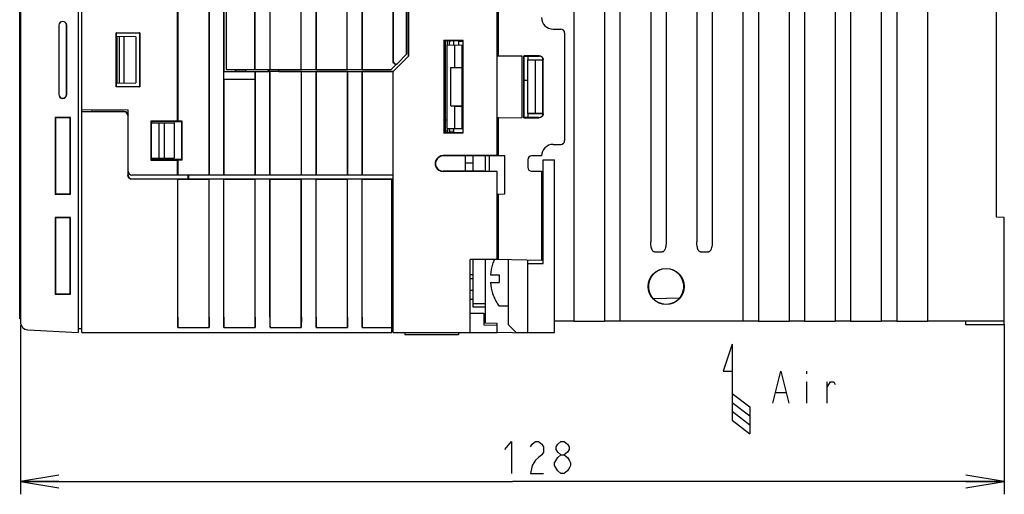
# Model space of a CAD drawing. Extents: x 41 to 410, y 12 to 287.
# Tile 16 of 19: x 148 to 225, y 162 to 199. Entities that reach past the tile are written whole.
import ezdxf

# ---------------------------------------------------------------- set-up
doc = ezdxf.new("R2010")
doc.units = 0
doc.header["$LTSCALE"] = 23.1
doc.layers.get('0').update_dxf_attribs({"linetype": 'CONTINUOUS'})
doc.layers.add('ALL_DIM', color=7, linetype='CONTINUOUS')
doc.layers.add('ALL_NOTE', color=7, linetype='CONTINUOUS')
doc.dimstyles.get("Standard").update_dxf_attribs({"dimtxt": 2.5, "dimasz": 2.5, "dimexe": 1.25, "dimexo": 0.625, "dimtad": 1, "dimcen": 2.5, "dimazin": 3, "dimtfac": 1, "dimtmove": 0, "dimatfit": 3})

# ---------------------------------------------------------------- blocks, each defined once
blk = doc.blocks.new('_OPEN')
at = {"color": 0, "linetype": 'BYBLOCK'}
for p, q in [((0, 0), (-1, 0.167)), ((-1, -0.167), (0, 0)), ((-1, 0), (0, 0))]:
    blk.add_line(p, q, dxfattribs=at)
blk = doc.blocks.new('*D5')
at = {"layer": 'ALL_DIM', "color": 2, "linetype": 'CONTINUOUS'}
for p, q in [((147.898, 175.426), (147.898, 162.219)), ((224.698, 175.505), (224.698, 162.219)), ((147.898, 163.219), (186.298, 163.219)), ((224.698, 163.219), (186.298, 163.219))]:
    blk.add_line(p, q, dxfattribs=at)
at = {"layer": 'ALL_DIM', "color": 2, "linetype": 'CONTINUOUS', "xscale": 3, "yscale": 3, "zscale": 3, "rotation": 180}
blk.add_blockref('_OPEN', (147.898, 163.219), dxfattribs=at)
at = {"layer": 'ALL_DIM', "color": 2, "linetype": 'CONTINUOUS', "xscale": 3, "yscale": 3, "zscale": 3}
blk.add_blockref('_OPEN', (224.698, 163.219), dxfattribs=at)
blk = doc.blocks.new('ARROW_AIR_BL1', base_point=(203.794, 170.448))
at = {"color": 7, "linetype": 'CONTINUOUS'}
for p, q in [((203.445, 173.938), (202.747, 171.844)), ((203.445, 173.938), (203.445, 168.005)), ((202.747, 171.844), (203.445, 171.844)), ((203.445, 170.099), (204.841, 169.052)), ((203.445, 169.401), (204.841, 168.354)), ((203.445, 168.703), (204.841, 167.656)), ((204.841, 169.052), (204.841, 166.957)), ((203.445, 168.005), (204.841, 166.957))]:
    blk.add_line(p, q, dxfattribs=at)

msp = doc.modelspace()

# ---------------------------------------------------------------- linework, layer by layer
at = {"color": 7, "linetype": 'CONTINUOUS'}
for p, q in [((224.098, 183.87), (224.098, 242.939)), ((191.098, 241.769), (191.098, 175.755)), ((193.498, 241.769), (193.498, 175.755)), ((194.698, 241.769), (194.698, 175.755)), ((197.098, 241.769), (197.098, 181.93)), ((198.298, 241.769), (198.298, 181.93)), ((200.698, 241.769), (200.698, 181.93)), ((201.898, 241.769), (201.898, 181.93)), ((204.298, 241.769), (204.298, 175.755)), ((205.498, 241.769), (205.498, 175.755)), ((207.898, 241.769), (207.898, 175.755)), ((209.098, 241.769), (209.098, 175.755)), ((211.498, 241.769), (211.498, 175.755)), ((212.698, 241.769), (212.698, 175.755)), ((215.098, 241.769), (215.098, 175.755)), ((216.298, 241.769), (216.298, 175.755)), ((218.698, 241.769), (218.698, 175.755)), ((160.166, 191.355), (160.166, 239.88)), ((160.171, 239.88), (160.171, 191.355)), ((162.623, 239.88), (162.623, 187.155)), ((162.628, 187.155), (162.628, 239.88)), ((163.767, 187.155), (163.767, 239.88)), ((163.782, 239.655), (163.782, 195.255)), ((163.948, 239.505), (163.948, 195.405)), ((166.198, 195.405), (166.198, 239.505)), ((166.213, 195.41), (166.213, 239.499)), ((167.382, 195.41), (167.382, 239.499)), ((167.398, 195.405), (167.398, 239.505)), ((169.798, 195.405), (169.798, 239.505)), ((169.813, 195.41), (169.813, 239.499)), ((170.982, 195.41), (170.982, 239.499)), ((170.998, 195.405), (170.998, 239.505)), ((173.398, 195.405), (173.398, 239.505)), ((173.413, 195.41), (173.413, 239.499)), ((174.582, 195.41), (174.582, 239.499)), ((174.598, 195.405), (174.598, 239.505)), ((176.998, 195.989), (176.998, 239.505)), ((177.013, 195.995), (177.013, 239.499)), ((178.042, 196.589), (178.042, 239.499)), ((178.048, 196.605), (178.048, 239.505)), ((178.213, 196.47), (178.213, 239.67)), ((178.198, 196.455), (178.198, 238.155)), ((147.898, 226.035), (147.898, 175.675)), ((152.398, 226.074), (152.398, 174.87)), ((152.698, 174.855), (152.698, 226.376)), ((147.838, 175.935), (147.838, 225.735)), ((185.098, 188.681), (185.098, 210.414)), ((185.218, 196.467), (185.218, 210.574)), ((150.889, 198.855), (150.889, 193.455)), ((150.898, 198.855), (150.898, 193.455)), ((151.498, 193.455), (151.498, 198.855)), ((151.507, 193.455), (151.507, 198.855)), ((189.478, 198.555), (190.078, 198.555)), ((155.381, 198.271), (157.214, 198.271)), ((155.398, 198.255), (155.381, 198.271)), ((155.381, 194.038), (155.381, 198.271)), ((155.398, 198.255), (157.198, 198.255)), ((155.398, 194.055), (155.398, 198.255)), ((156.898, 197.955), (155.398, 197.981)), ((155.458, 194.329), (155.458, 197.98)), ((155.618, 194.332), (155.618, 197.977)), ((155.998, 194.339), (155.998, 197.97)), ((156.898, 197.955), (156.898, 194.355)), ((157.214, 198.271), (157.198, 198.255)), ((157.198, 198.255), (157.198, 194.055)), ((157.214, 198.271), (157.214, 194.038)), ((182.468, 197.666), (180.946, 197.666)), ((180.958, 197.655), (180.946, 197.666)), ((180.946, 197.666), (180.946, 190.443)), ((182.458, 197.655), (180.958, 197.655)), ((180.958, 197.655), (180.958, 190.455)), ((180.988, 190.489), (180.988, 197.655)), ((180.988, 197.535), (181.078, 197.535)), ((181.378, 197.305), (181.378, 197.655)), ((181.378, 197.582), (181.438, 197.582)), ((181.438, 197.655), (181.438, 197.582)), ((181.738, 197.313), (181.738, 197.655)), ((182.458, 197.603), (182.098, 197.603)), ((182.098, 197.603), (182.098, 197.318)), ((182.458, 197.655), (182.468, 197.666)), ((182.458, 190.455), (182.458, 197.655)), ((182.468, 190.444), (182.468, 197.666)), ((190.378, 198.255), (190.378, 189.855)), ((181.198, 197.302), (182.458, 197.324)), ((181.198, 190.807), (181.198, 197.302)), ((181.798, 195.56), (181.798, 197.313)), ((182.385, 195.56), (182.385, 197.323)), ((182.398, 197.323), (182.398, 195.554)), ((178.213, 196.47), (176.998, 195.255)), ((177.321, 195.868), (178.042, 196.589)), ((178.048, 196.605), (178.042, 196.589)), ((180.988, 196.575), (181.078, 196.575)), ((181.078, 196.155), (180.988, 196.155)), ((185.098, 196.455), (187.04, 196.468)), ((185.098, 196.462), (185.218, 196.462)), ((185.218, 196.467), (187.04, 196.468)), ((187.04, 196.468), (187.04, 191.641)), ((188.398, 196.469), (187.183, 196.469)), ((187.183, 196.469), (187.198, 196.455)), ((187.183, 196.469), (187.183, 191.64)), ((187.198, 191.655), (187.198, 196.455)), ((187.492, 196.455), (188.398, 196.455)), ((187.498, 196.455), (187.498, 196.155)), ((187.498, 196.155), (188.638, 196.155)), ((188.098, 196.139), (187.498, 196.149)), ((187.498, 191.96), (187.498, 196.149)), ((188.379, 196.139), (188.098, 196.139)), ((188.098, 191.97), (188.098, 196.139)), ((188.638, 196.155), (188.622, 196.144)), ((188.638, 196.155), (188.638, 191.955)), ((188.698, 191.955), (188.698, 196.155)), ((188.712, 191.955), (188.712, 196.155)), ((163.772, 194.655), (163.782, 195.255)), ((163.782, 195.255), (167.263, 195.255)), ((163.948, 195.405), (166.198, 195.405)), ((164.683, 195.255), (164.683, 195.405)), ((164.698, 195.269), (164.683, 195.255)), ((164.698, 195.269), (164.698, 195.405)), ((164.698, 195.269), (165.478, 195.269)), ((165.478, 195.269), (165.478, 195.405)), ((165.492, 195.255), (165.478, 195.269)), ((165.492, 195.255), (165.492, 195.405)), ((166.213, 195.41), (166.198, 195.405)), ((166.212, 195.255), (166.228, 195.239)), ((166.212, 195.255), (166.222, 194.655)), ((166.213, 195.41), (167.382, 195.41)), ((166.228, 195.239), (167.368, 195.239)), ((166.228, 187.155), (166.228, 195.239)), ((167.263, 195.255), (167.263, 195.405)), ((167.278, 195.269), (167.263, 195.255)), ((167.278, 195.405), (167.278, 195.269)), ((167.278, 195.269), (168.058, 195.269)), ((167.368, 195.239), (167.373, 195.244)), ((167.368, 187.155), (167.368, 195.239)), ((169.822, 195.244), (167.373, 195.244)), ((167.373, 195.244), (167.373, 187.155)), ((167.382, 195.41), (167.398, 195.405)), ((167.398, 195.405), (169.798, 195.405)), ((168.058, 195.269), (168.058, 195.405)), ((168.072, 195.255), (168.058, 195.269)), ((168.072, 195.255), (168.072, 195.405)), ((168.072, 195.255), (176.987, 195.255)), ((169.813, 195.41), (169.798, 195.405)), ((169.813, 195.41), (170.982, 195.41)), ((169.827, 195.239), (169.822, 195.244)), ((169.822, 195.244), (169.822, 187.155)), ((169.827, 195.239), (170.968, 195.239)), ((169.827, 187.155), (169.827, 195.239)), ((170.968, 195.239), (170.974, 195.244)), ((170.968, 187.155), (170.968, 195.239)), ((173.421, 195.244), (170.974, 195.244)), ((170.974, 195.244), (170.974, 187.155)), ((170.982, 195.41), (170.998, 195.405)), ((170.998, 195.405), (173.398, 195.405)), ((173.413, 195.41), (173.398, 195.405)), ((173.413, 195.41), (174.582, 195.41)), ((173.426, 195.239), (173.421, 195.244)), ((173.421, 195.244), (173.421, 187.155)), ((173.426, 195.239), (174.569, 195.239)), ((173.426, 187.155), (173.426, 195.239)), ((174.569, 195.239), (174.574, 195.244)), ((174.569, 187.155), (174.569, 195.239)), ((176.987, 195.244), (174.574, 195.244)), ((174.574, 195.244), (174.574, 187.155)), ((174.582, 195.41), (174.598, 195.405)), ((174.598, 195.405), (176.847, 195.405)), ((177.259, 195.816), (176.847, 195.405)), ((176.998, 174.855), (176.998, 195.255)), ((177.25, 195.824), (177.321, 195.868)), ((181.498, 195.555), (181.798, 195.56)), ((181.498, 195.555), (182.39, 195.555)), ((181.498, 192.555), (181.498, 195.555)), ((181.798, 195.56), (182.385, 195.56)), ((182.39, 195.555), (182.385, 195.56)), ((182.39, 192.555), (182.39, 195.555)), ((182.458, 195.554), (182.398, 195.554)), ((182.398, 195.554), (182.411, 195.541)), ((182.458, 195.541), (182.411, 195.541)), ((182.411, 195.541), (182.411, 192.568)), ((163.772, 194.655), (166.222, 194.655)), ((163.772, 194.655), (163.772, 187.155)), ((166.222, 194.655), (166.222, 187.155)), ((187.498, 194.54), (187.198, 194.535)), ((155.398, 194.055), (155.381, 194.038)), ((157.214, 194.038), (155.381, 194.038)), ((155.398, 194.328), (156.898, 194.355)), ((157.198, 194.055), (155.398, 194.055)), ((157.198, 194.055), (157.214, 194.038)), ((182.458, 193.335), (182.411, 193.335)), ((152.698, 192.286), (156.298, 192.255)), ((153.478, 192.279), (153.478, 192.124)), ((156.298, 187.455), (156.298, 192.255)), ((181.498, 192.555), (182.39, 192.555)), ((181.498, 192.555), (181.798, 192.549)), ((181.798, 192.549), (182.385, 192.549)), ((181.798, 190.796), (181.798, 192.549)), ((182.385, 192.549), (182.39, 192.555)), ((182.385, 190.786), (182.385, 192.549)), ((182.398, 192.555), (182.411, 192.568)), ((182.458, 192.555), (182.398, 192.555)), ((182.398, 192.555), (182.398, 190.786)), ((182.411, 192.568), (182.458, 192.568)), ((151.797, 191.654), (150.599, 191.653)), ((150.599, 191.653), (150.624, 191.628)), ((150.599, 191.653), (150.599, 185.656)), ((151.771, 191.628), (150.624, 191.628)), ((150.624, 191.628), (150.624, 185.681)), ((151.797, 191.654), (151.771, 191.628)), ((151.771, 185.681), (151.771, 191.628)), ((151.797, 185.655), (151.797, 191.654)), ((152.698, 192.124), (153.598, 192.124)), ((155.971, 192.108), (152.698, 192.108)), ((155.996, 192.133), (153.598, 192.133)), ((153.598, 192.133), (153.598, 192.124)), ((156.271, 191.808), (156.271, 187.128)), ((180.958, 191.475), (180.988, 191.475)), ((180.988, 191.955), (181.078, 191.955)), ((181.078, 191.475), (181.198, 191.475)), ((185.098, 191.655), (187.04, 191.641)), ((185.098, 191.647), (185.218, 191.647)), ((185.218, 191.642), (187.04, 191.641)), ((185.218, 188.663), (185.218, 191.642)), ((187.183, 191.64), (187.198, 191.655)), ((187.183, 191.64), (188.398, 191.64)), ((188.398, 191.655), (187.492, 191.655)), ((187.498, 191.96), (188.098, 191.97)), ((188.638, 191.955), (187.498, 191.955)), ((187.498, 191.955), (187.498, 191.655)), ((188.622, 191.965), (188.638, 191.955)), ((160.166, 191.355), (158.073, 191.355)), ((158.073, 191.355), (158.073, 188.327)), ((158.098, 191.355), (158.098, 188.352)), ((158.098, 191.203), (159.898, 191.235)), ((158.122, 191.33), (160.466, 191.329)), ((158.122, 191.33), (158.122, 191.203)), ((158.698, 191.214), (158.698, 188.495)), ((159.118, 191.221), (159.118, 188.488)), ((159.898, 191.235), (159.898, 188.475)), ((160.517, 191.355), (160.171, 191.355)), ((160.466, 191.355), (160.466, 188.354)), ((160.498, 188.355), (160.498, 191.355)), ((160.517, 188.332), (160.517, 191.355)), ((180.989, 190.613), (181.079, 190.611)), ((181.198, 190.807), (182.385, 190.786)), ((181.378, 190.605), (181.378, 190.804)), ((181.738, 190.455), (181.738, 190.796)), ((182.458, 190.785), (182.398, 190.786)), ((180.958, 190.455), (180.946, 190.443)), ((180.946, 190.443), (182.468, 190.444)), ((180.988, 190.575), (180.958, 190.575)), ((182.458, 190.455), (180.958, 190.455)), ((181.228, 190.575), (181.078, 190.575)), ((181.228, 190.554), (181.228, 190.455)), ((181.377, 190.601), (181.738, 190.59)), ((182.458, 190.455), (182.468, 190.444)), ((189.478, 189.555), (190.078, 189.555)), ((158.098, 188.352), (158.073, 188.327)), ((158.073, 188.327), (160.166, 188.327)), ((158.098, 188.506), (159.898, 188.475)), ((158.098, 188.352), (160.345, 188.352)), ((158.122, 188.506), (158.122, 188.379)), ((160.466, 188.38), (158.122, 188.379)), ((160.166, 188.327), (160.171, 188.332)), ((160.166, 187.155), (160.166, 188.327)), ((160.517, 188.332), (160.171, 188.332)), ((160.171, 188.332), (160.171, 187.155)), ((160.498, 188.355), (160.345, 188.352)), ((160.517, 188.332), (160.498, 188.352)), ((185.098, 188.681), (180.898, 188.682)), ((184.078, 188.655), (180.898, 188.655)), ((182.638, 187.455), (182.638, 188.655)), ((183.238, 187.455), (183.238, 188.655)), ((184.81, 188.671), (184.078, 188.67)), ((184.078, 188.67), (184.078, 188.655)), ((184.198, 187.439), (184.198, 188.67)), ((184.498, 188.671), (184.498, 187.439)), ((185.698, 188.655), (184.781, 188.671)), ((184.81, 188.671), (185.098, 188.675)), ((185.098, 188.675), (185.098, 188.665)), ((185.698, 185.655), (185.698, 188.655)), ((187.498, 188.355), (187.498, 187.755)), ((188.578, 188.655), (187.798, 188.655)), ((188.698, 188.355), (189.598, 188.355)), ((188.698, 180.255), (188.698, 188.355)), ((189.598, 174.855), (189.598, 188.355)), ((183.238, 188.085), (182.638, 188.085)), ((156.296, 187.153), (156.296, 187.455)), ((160.171, 186.828), (156.571, 186.828)), ((156.596, 186.854), (159.958, 186.855)), ((160.166, 187.155), (156.598, 187.155)), ((159.958, 186.855), (176.998, 186.855)), ((162.623, 187.155), (160.171, 187.155)), ((160.171, 186.828), (160.177, 186.834)), ((160.171, 176.055), (160.171, 186.828)), ((160.177, 186.834), (162.618, 186.834)), ((160.177, 175.261), (160.177, 186.834)), ((160.978, 186.855), (160.978, 187.155)), ((161.038, 186.855), (161.038, 187.155)), ((162.624, 186.828), (162.618, 186.834)), ((162.618, 175.261), (162.618, 186.834)), ((163.771, 186.828), (162.624, 186.828)), ((162.624, 176.055), (162.624, 186.828)), ((163.767, 187.155), (162.628, 187.155)), ((163.771, 186.828), (163.777, 186.834)), ((163.771, 176.055), (163.771, 186.828)), ((166.222, 187.155), (163.772, 187.155)), ((163.777, 186.834), (166.218, 186.834)), ((163.777, 175.261), (163.777, 186.834)), ((166.224, 186.828), (166.218, 186.834)), ((166.218, 175.261), (166.218, 186.834)), ((167.371, 186.828), (166.224, 186.828)), ((166.224, 176.055), (166.224, 186.828)), ((167.368, 187.155), (166.228, 187.155)), ((167.371, 186.828), (167.377, 186.834)), ((167.371, 176.055), (167.371, 186.828)), ((169.822, 187.155), (167.373, 187.155)), ((167.377, 186.834), (169.818, 186.834)), ((167.377, 175.261), (167.377, 186.834)), ((169.824, 186.828), (169.818, 186.834)), ((169.818, 175.261), (169.818, 186.834)), ((170.971, 186.828), (169.824, 186.828)), ((169.824, 176.055), (169.824, 186.828)), ((170.968, 187.155), (169.827, 187.155)), ((170.971, 186.828), (170.977, 186.834)), ((170.971, 176.055), (170.971, 186.828)), ((173.421, 187.155), (170.974, 187.155)), ((170.977, 186.834), (173.418, 186.834)), ((170.977, 175.261), (170.977, 186.834)), ((173.424, 186.828), (173.418, 186.834)), ((173.418, 175.261), (173.418, 186.834)), ((174.571, 186.828), (173.424, 186.828)), ((173.424, 176.055), (173.424, 186.828)), ((174.569, 187.155), (173.426, 187.155)), ((174.571, 186.828), (174.577, 186.834)), ((174.571, 176.055), (174.571, 186.828)), ((176.998, 187.155), (174.574, 187.155)), ((174.577, 186.834), (176.878, 186.834)), ((174.577, 175.261), (174.577, 186.834)), ((176.878, 186.846), (176.998, 186.846)), ((176.878, 174.855), (176.878, 186.834)), ((184.078, 187.455), (180.898, 187.455)), ((185.098, 187.428), (180.898, 187.427)), ((184.078, 187.455), (184.078, 187.439)), ((185.098, 187.439), (184.078, 187.439)), ((185.098, 180.555), (185.098, 187.428)), ((187.798, 187.455), (188.578, 187.455)), ((188.578, 187.455), (188.578, 180.496)), ((150.599, 185.656), (150.624, 185.681)), ((150.599, 185.656), (151.797, 185.655)), ((150.624, 185.681), (151.771, 185.681)), ((150.626, 185.683), (151.77, 185.682)), ((151.797, 185.655), (151.771, 185.681)), ((185.698, 185.655), (185.098, 185.644)), ((185.218, 180.555), (185.218, 185.646)), ((151.797, 183.854), (150.599, 183.853)), ((150.599, 183.853), (150.624, 183.828)), ((150.599, 183.853), (150.599, 177.856)), ((151.771, 183.828), (150.624, 183.828)), ((150.624, 183.828), (150.624, 177.881)), ((151.797, 183.854), (151.771, 183.828)), ((151.771, 177.881), (151.771, 183.828)), ((151.797, 177.855), (151.797, 183.854)), ((224.698, 183.855), (224.098, 183.87)), ((224.698, 175.455), (224.698, 183.855)), ((197.393, 181.155), (198.002, 181.155)), ((200.993, 181.155), (201.602, 181.155)), ((185.098, 180.555), (182.998, 180.555)), ((182.998, 174.855), (182.998, 180.555)), ((183.238, 176.835), (183.238, 180.555)), ((184.198, 175.59), (184.198, 180.555)), ((184.743, 180.195), (184.751, 180.195)), ((188.578, 180.496), (185.098, 180.557)), ((185.998, 175.455), (185.998, 180.541)), ((187.498, 174.815), (187.498, 180.515)), ((187.498, 180.255), (188.698, 180.255)), ((183.238, 179.355), (182.998, 179.355)), ((184.578, 179.355), (185.278, 179.355)), ((185.278, 179.355), (185.278, 178.755)), ((183.238, 179.055), (182.998, 179.055)), ((184.578, 178.755), (185.278, 178.755)), ((150.599, 177.856), (150.624, 177.881)), ((150.599, 177.856), (151.797, 177.855)), ((150.624, 177.881), (151.771, 177.881)), ((151.797, 177.855), (151.771, 177.881)), ((182.998, 178.155), (183.238, 178.155)), ((184.751, 177.915), (184.743, 177.915)), ((183.238, 177.435), (182.998, 177.435)), ((183.238, 177.135), (184.198, 177.135)), ((184.198, 176.835), (183.238, 176.835)), ((185.215, 176.98), (185.264, 176.955)), ((185.264, 176.955), (185.998, 176.955)), ((199.31, 177.529), (197.332, 177.477)), ((176.878, 176.355), (176.998, 176.355)), ((182.998, 176.38), (184.078, 176.367)), ((184.078, 176.367), (184.078, 175.455)), ((147.898, 175.935), (147.838, 175.935)), ((160.177, 175.261), (162.618, 175.261)), ((163.777, 175.261), (166.218, 175.261)), ((167.377, 175.261), (169.818, 175.261)), ((170.977, 175.261), (173.418, 175.261)), ((174.577, 175.261), (176.878, 175.261)), ((184.078, 175.455), (185.098, 175.437)), ((185.098, 175.575), (184.198, 175.59)), ((185.098, 174.857), (185.098, 175.575)), ((185.998, 175.455), (186.598, 174.855)), ((191.092, 175.755), (189.598, 175.755)), ((191.098, 175.755), (193.498, 175.755)), ((194.692, 175.755), (193.503, 175.755)), ((204.298, 175.755), (194.698, 175.755)), ((205.492, 175.755), (204.303, 175.755)), ((205.498, 175.755), (207.898, 175.755)), ((209.092, 175.755), (207.903, 175.755)), ((209.098, 175.755), (211.498, 175.755)), ((212.692, 175.755), (211.503, 175.755)), ((212.698, 175.755), (215.098, 175.755)), ((216.292, 175.755), (215.103, 175.755)), ((216.298, 175.755), (218.698, 175.755)), ((224.698, 175.755), (218.703, 175.755)), ((221.698, 175.455), (221.698, 175.755)), ((224.698, 175.455), (221.698, 175.455)), ((148.466, 175.076), (152.398, 174.87)), ((152.698, 175.155), (152.398, 175.149)), ((152.698, 174.855), (176.878, 174.855)), ((176.998, 175.155), (176.878, 175.155)), ((176.998, 174.855), (185.098, 174.855)), ((177.898, 174.855), (177.898, 174.675)), ((182.098, 174.675), (177.898, 174.675)), ((182.098, 174.855), (182.098, 174.675)), ((187.498, 174.815), (185.098, 174.857)), ((186.598, 174.855), (189.598, 174.855))]:
    msp.add_line(p, q, dxfattribs=at)
at = {"color": 3, "linetype": 'CONTINUOUS'}
for p, q in [((181.078, 190.455), (181.078, 197.655)), ((181.228, 197.302), (181.228, 197.655)), ((181.228, 190.605), (181.228, 190.807))]:
    msp.add_line(p, q, dxfattribs=at)
at = {"color": 7, "linetype": 'CONTINUOUS'}
for points in [[(151.507, 198.855), (151.483, 198.973), (151.416, 199.073), (151.316, 199.14), (151.198, 199.164), (151.079, 199.14), (150.979, 199.073), (150.912, 198.973), (150.889, 198.855)], [(177.013, 195.995), (177.033, 195.913), (177.087, 195.849), (177.165, 195.817), (177.25, 195.824)], [(187.198, 196.449), (187.212, 196.451), (187.254, 196.452), (187.319, 196.454), (187.401, 196.454), (187.492, 196.455)], [(188.622, 196.144), (188.615, 196.143), (188.597, 196.142), (188.568, 196.141), (188.531, 196.14), (188.486, 196.14), (188.435, 196.139), (188.379, 196.139)], [(188.398, 196.469), (188.493, 196.454), (188.581, 196.409), (188.652, 196.338), (188.697, 196.25), (188.712, 196.155)], [(188.698, 196.155), (188.683, 196.247), (188.64, 196.331), (188.574, 196.397), (188.49, 196.44), (188.398, 196.455)], [(177.235, 195.819), (177.149, 195.812), (177.072, 195.844), (177.017, 195.908), (176.998, 195.989)], [(150.889, 193.455), (150.912, 193.336), (150.979, 193.236), (151.079, 193.169), (151.198, 193.145), (151.316, 193.169), (151.416, 193.236), (151.483, 193.336), (151.507, 193.455)], [(156.271, 191.808), (156.248, 191.923), (156.183, 192.021), (156.086, 192.086), (155.971, 192.108)], [(155.996, 192.133), (156.111, 192.111), (156.209, 192.046), (156.274, 191.948), (156.296, 191.833)], [(187.492, 191.655), (187.401, 191.655), (187.319, 191.656), (187.254, 191.657), (187.212, 191.658), (187.198, 191.66)], [(188.098, 191.97), (188.379, 191.97), (188.435, 191.97), (188.486, 191.969), (188.531, 191.969), (188.568, 191.968), (188.597, 191.967), (188.615, 191.966), (188.622, 191.965)], [(188.398, 191.655), (188.49, 191.669), (188.574, 191.712), (188.64, 191.778), (188.683, 191.862), (188.698, 191.955)], [(188.712, 191.955), (188.697, 191.86), (188.652, 191.771), (188.581, 191.7), (188.493, 191.655), (188.398, 191.64)], [(180.898, 188.682), (180.716, 188.655), (180.552, 188.578), (180.419, 188.46), (180.324, 188.31), (180.276, 188.143), (180.276, 187.966), (180.324, 187.799), (180.419, 187.649), (180.552, 187.531), (180.716, 187.454), (180.898, 187.427)], [(180.898, 188.655), (180.729, 188.63), (180.573, 188.559), (180.444, 188.448), (180.351, 188.303), (180.304, 188.141), (180.304, 187.969), (180.351, 187.806), (180.444, 187.661), (180.573, 187.55), (180.729, 187.479), (180.898, 187.455)], [(156.571, 186.828), (156.456, 186.851), (156.359, 186.916), (156.294, 187.014), (156.271, 187.128)], [(156.296, 187.153), (156.319, 187.039), (156.384, 186.941), (156.482, 186.876), (156.596, 186.854)], [(150.626, 185.683), (150.625, 185.997), (150.624, 186.312)], [(151.77, 185.682), (151.77, 185.996), (151.771, 186.312)], [(197.393, 181.155), (197.341, 181.165), (197.292, 181.195), (197.249, 181.241), (197.212, 181.299), (197.181, 181.366), (197.155, 181.441), (197.135, 181.523), (197.119, 181.612), (197.107, 181.709), (197.1, 181.815), (197.098, 181.93)], [(198.298, 181.93), (198.295, 181.804), (198.286, 181.689), (198.272, 181.584), (198.252, 181.488), (198.227, 181.401), (198.195, 181.323), (198.156, 181.255), (198.11, 181.201), (198.058, 181.167), (198.002, 181.155)], [(200.993, 181.155), (200.941, 181.165), (200.892, 181.195), (200.849, 181.241), (200.812, 181.299), (200.781, 181.366), (200.755, 181.441), (200.735, 181.523), (200.719, 181.612), (200.707, 181.709), (200.7, 181.815), (200.698, 181.93)], [(201.898, 181.93), (201.895, 181.804), (201.886, 181.689), (201.872, 181.584), (201.852, 181.488), (201.827, 181.401), (201.795, 181.323), (201.756, 181.255), (201.71, 181.201), (201.658, 181.167), (201.602, 181.155)], [(198.298, 179.836), (197.967, 179.795), (197.656, 179.677), (197.382, 179.488), (197.161, 179.239), (197.007, 178.944), (196.927, 178.621), (196.927, 178.288), (197.007, 177.965), (197.161, 177.67), (197.382, 177.421), (197.656, 177.232), (197.967, 177.114), (198.298, 177.074)], [(198.298, 177.074), (198.628, 177.114), (198.94, 177.232), (199.214, 177.421), (199.434, 177.67), (199.589, 177.965), (199.669, 178.288), (199.669, 178.621), (199.589, 178.944), (199.434, 179.239), (199.214, 179.488), (198.94, 179.677), (198.628, 179.796), (198.298, 179.836)], [(160.171, 176.055), (160.172, 175.768), (160.174, 175.498), (160.177, 175.261)], [(162.624, 176.055), (162.623, 175.768), (162.621, 175.498), (162.618, 175.261)], [(163.771, 176.055), (163.772, 175.768), (163.774, 175.498), (163.777, 175.261)], [(166.224, 176.055), (166.223, 175.768), (166.221, 175.498), (166.218, 175.261)], [(167.371, 176.055), (167.372, 175.768), (167.374, 175.498), (167.377, 175.261)], [(169.824, 176.055), (169.823, 175.768), (169.821, 175.498), (169.818, 175.261)], [(170.971, 176.055), (170.972, 175.768), (170.974, 175.498), (170.977, 175.261)], [(173.424, 176.055), (173.423, 175.768), (173.421, 175.498), (173.418, 175.261)], [(174.571, 176.055), (174.572, 175.768), (174.574, 175.498), (174.577, 175.261)]]:
    msp.add_lwpolyline(points, dxfattribs=at)
msp.add_circle((198.298, 178.455), 1.406, dxfattribs=at)
for centre, radius, start, end in [((151.198, 198.855), 0.3, 0, 180), ((189.478, 199.455), 0.9, 180, 270), ((190.078, 198.255), 0.3, 0, 90), ((151.198, 193.455), 0.3, 180, 360), ((181.438, 190.875), 0.6, 215.37867, 225), ((181.558, 190.605), 0.18, 180, 237.41205), ((190.078, 189.855), 0.3, 270, 360), ((189.478, 188.655), 0.9, 90, 180), ((187.798, 188.355), 0.3, 90, 180), ((187.798, 187.755), 0.3, 180, 270), ((156.598, 187.455), 0.3, 180, 270), ((188.158, 179.055), 3.592, 161.49589, 175.20913), ((188.158, 179.055), 3.6, 155.18868, 161.49128), ((188.158, 179.055), 3.592, 184.79087, 198.50411), ((188.158, 179.055), 3.6, 198.50872, 215.1887), ((148.498, 175.675), 0.6, 180, 267)]:
    msp.add_arc(centre, radius, start, end, dxfattribs=at)
at = {"color": 3, "linetype": 'CONTINUOUS'}
msp.add_arc((181.558, 190.605), 0.33, 180, 207.39456, dxfattribs=at)
at = {"layer": 'ALL_DIM', "color": 2, "linetype": 'CONTINUOUS'}
for points in [[(185.717, 165.719), (186.217, 166.344), (186.217, 163.844)], [(187.717, 165.928), (187.842, 166.136), (188.092, 166.344), (188.342, 166.344), (188.592, 166.136), (188.717, 165.928), (188.717, 165.511), (188.592, 165.303), (188.342, 165.094), (188.092, 164.886), (187.842, 164.469), (187.717, 163.844), (188.717, 163.844)], [(190.092, 165.303), (189.842, 165.511), (189.717, 165.719), (189.717, 165.928), (189.842, 166.136), (190.092, 166.344), (190.342, 166.344), (190.592, 166.136), (190.717, 165.928), (190.717, 165.719), (190.592, 165.511), (190.342, 165.303)], [(190.092, 163.844), (189.842, 164.053), (189.717, 164.261), (189.592, 164.469), (189.592, 164.678), (189.717, 164.886), (189.842, 165.094), (190.092, 165.303), (190.342, 165.303), (190.592, 165.094), (190.717, 164.886), (190.842, 164.678), (190.842, 164.469), (190.717, 164.261), (190.592, 164.053), (190.342, 163.844), (190.092, 163.844)]]:
    msp.add_lwpolyline(points, dxfattribs=at)
at = {"layer": 'ALL_NOTE', "color": 2, "linetype": 'CONTINUOUS'}
for p, q in [((209.256, 171.839), (209.256, 171.631)), ((209.256, 171.006), (209.256, 169.339)), ((210.881, 169.339), (210.881, 171.006)), ((206.881, 170.172), (207.631, 170.172))]:
    msp.add_line(p, q, dxfattribs=at)
for points in [[(206.631, 169.339), (207.256, 171.839), (207.881, 169.339)], [(210.881, 170.589), (211.131, 171.006), (211.381, 171.006), (211.506, 170.797)]]:
    msp.add_lwpolyline(points, dxfattribs=at)

# ---------------------------------------------------------------- block references
at = {"color": 2, "linetype": 'CONTINUOUS'}
msp.add_blockref('ARROW_AIR_BL1', (203.794, 170.448), dxfattribs=at)

# ---------------------------------------------------------------- dimensions: what is measured, and where the dimension line sits
at = {"layer": 'ALL_DIM', "color": 2, "linetype": 'CONTINUOUS'}
dim = msp.add_linear_dim(base=(147.898, 163.219), p1=(224.698, 175.505), p2=(147.898, 175.426), angle=180, dimstyle='Standard', dxfattribs=at)
dim.commit()
dim.dimension.update_dxf_attribs({"geometry": '*D5', "text_midpoint": (185.217, 163.844), "dimtype": 128})

doc.saveas('drawing.dxf')
